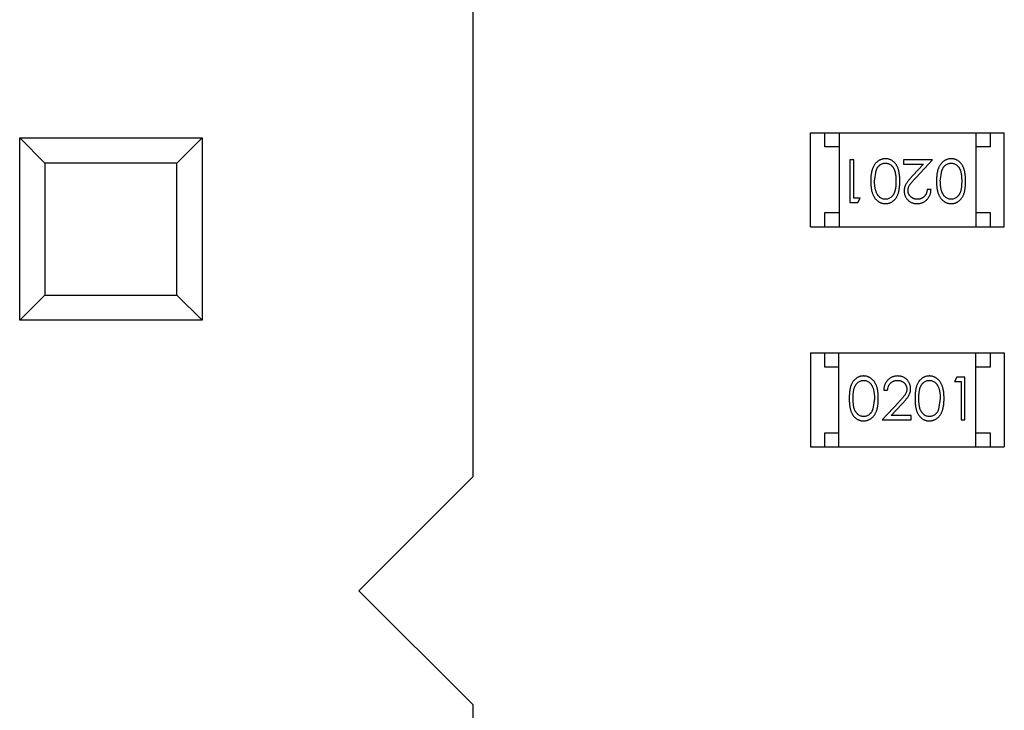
# Model space of a CAD drawing. Header units: inches. Extents: x 26 to 171, y -51 to 59.
# Tile 9 of 50: x 137.25 to 140.71, y -5.73 to -3.31. Entities that reach past the tile are written whole.
import ezdxf

# ---------------------------------------------------------------- set-up
doc = ezdxf.new("R2010")
doc.units = ezdxf.units.IN
doc.header["$LTSCALE"] = 1.21
doc.header["$MEASUREMENT"] = 0
doc.layers.get('0').update_dxf_attribs({"linetype": 'CONTINUOUS'})

msp = doc.modelspace()

# ---------------------------------------------------------------- linework, layer by layer
at = {"color": 6, "linetype": 'Continuous'}
for p, q in [((138.8408, -3.171), (138.8408, -4.911)), ((137.2508, -3.721), (137.3389, -3.8091)), ((137.2508, -4.361), (137.2508, -3.721)), ((137.2508, -3.721), (137.8908, -3.721)), ((137.8908, -3.721), (137.8026, -3.8091)), ((137.8908, -3.721), (137.8908, -4.361)), ((140.0258, -4.0325), (140.0258, -3.7025)), ((140.0258, -3.7025), (140.7058, -3.7025)), ((140.0758, -3.7525), (140.0758, -3.7025)), ((140.1258, -3.7025), (140.1258, -4.0325)), ((140.6058, -3.7025), (140.6058, -4.0325)), ((140.6558, -3.7025), (140.6558, -3.7525)), ((140.7058, -4.0325), (140.7058, -3.7025)), ((140.1258, -3.7525), (140.0758, -3.7525)), ((140.6558, -3.7525), (140.6058, -3.7525)), ((140.164, -3.7978), (140.164, -3.9478)), ((140.1775, -3.7978), (140.164, -3.7978)), ((140.1775, -3.9324), (140.1775, -3.7978)), ((140.3525, -3.7978), (140.3525, -3.8131)), ((140.4544, -3.7978), (140.3525, -3.7978)), ((140.3962, -3.8598), (140.4544, -3.7978)), ((137.3389, -3.8091), (137.3389, -4.2728)), ((137.8026, -3.8091), (137.3389, -3.8091)), ((137.8026, -4.2728), (137.8026, -3.8091)), ((140.2506, -3.8728), (140.2562, -3.8351)), ((140.3525, -3.8131), (140.4223, -3.8131)), ((140.4223, -3.8131), (140.3848, -3.8532)), ((140.4813, -3.8728), (140.487, -3.8351)), ((140.4486, -3.9016), (140.4352, -3.9016)), ((140.2006, -3.9324), (140.1775, -3.9324)), ((140.1918, -3.9478), (140.2006, -3.9324)), ((140.164, -3.9478), (140.1918, -3.9478)), ((140.0758, -4.0325), (140.0758, -3.9825)), ((140.0758, -3.9825), (140.1258, -3.9825)), ((140.6058, -3.9825), (140.6558, -3.9825)), ((140.6558, -3.9825), (140.6558, -4.0325)), ((140.0258, -4.0325), (140.7058, -4.0325)), ((137.3389, -4.2728), (137.2508, -4.361)), ((137.3389, -4.2728), (137.8026, -4.2728)), ((137.8026, -4.2728), (137.8908, -4.361)), ((137.8908, -4.361), (137.2508, -4.361)), ((140.0257, -4.476), (140.0257, -4.806)), ((140.0257, -4.476), (140.7057, -4.476)), ((140.0757, -4.526), (140.0757, -4.476)), ((140.1257, -4.806), (140.1257, -4.476)), ((140.6057, -4.806), (140.6057, -4.476)), ((140.6557, -4.476), (140.6557, -4.526)), ((140.7057, -4.476), (140.7057, -4.806)), ((140.1257, -4.526), (140.0757, -4.526)), ((140.6557, -4.526), (140.6057, -4.526)), ((140.5397, -4.5607), (140.5309, -4.5761)), ((140.5309, -4.5761), (140.554, -4.5761)), ((140.5675, -4.5607), (140.5397, -4.5607)), ((140.554, -4.5761), (140.554, -4.7107)), ((140.5675, -4.7107), (140.5675, -4.5607)), ((140.2829, -4.6069), (140.2963, -4.6069)), ((140.2502, -4.6357), (140.2445, -4.6734)), ((140.3353, -4.6486), (140.2771, -4.7107)), ((140.3092, -4.6953), (140.3467, -4.6553)), ((140.4809, -4.6357), (140.4753, -4.6734)), ((140.379, -4.6953), (140.3092, -4.6953)), ((140.379, -4.7107), (140.379, -4.6953)), ((140.2771, -4.7107), (140.379, -4.7107)), ((140.554, -4.7107), (140.5675, -4.7107)), ((140.0757, -4.806), (140.0757, -4.756)), ((140.0757, -4.756), (140.1257, -4.756)), ((140.6057, -4.756), (140.6557, -4.756)), ((140.6557, -4.756), (140.6557, -4.806)), ((140.0257, -4.806), (140.7057, -4.806)), ((138.4408, -5.311), (138.8408, -4.911)), ((138.8408, -5.711), (138.4408, -5.311)), ((138.8408, -5.711), (138.8408, -7.451))]:
    msp.add_line(p, q, dxfattribs=at)
for points, knots in [([(140.2889, -3.7939), (140.2877, -3.7939), (140.2853, -3.794), (140.2818, -3.7944), (140.2784, -3.7951), (140.275, -3.796), (140.2718, -3.7972), (140.2686, -3.7986), (140.2655, -3.8004), (140.2625, -3.8024), (140.2596, -3.8046), (140.2568, -3.8072), (140.2542, -3.8099), (140.2518, -3.813), (140.2496, -3.8163), (140.2475, -3.8199), (140.2456, -3.8237), (140.2438, -3.8277), (140.2422, -3.8321), (140.2409, -3.8369), (140.2397, -3.842), (140.2387, -3.8474), (140.238, -3.8532), (140.2375, -3.8594), (140.2372, -3.8659), (140.2371, -3.8704), (140.2371, -3.8727)], [0, 0, 0, 0, 0.033824, 0.067298, 0.10028, 0.133019, 0.165736, 0.198792, 0.232372, 0.266409, 0.301016, 0.336196, 0.371972, 0.408574, 0.446394, 0.485225, 0.525372, 0.567224, 0.611081, 0.65775, 0.70702, 0.759235, 0.814484, 0.873227, 0.934937, 1, 1, 1, 1]), ([(140.339, -3.8727), (140.339, -3.8703), (140.339, -3.8657), (140.3387, -3.8589), (140.3382, -3.8526), (140.3375, -3.8466), (140.3366, -3.8411), (140.3355, -3.8359), (140.3342, -3.8312), (140.3327, -3.8269), (140.331, -3.8229), (140.3291, -3.8192), (140.3271, -3.8157), (140.3249, -3.8125), (140.3226, -3.8095), (140.3202, -3.8068), (140.3175, -3.8043), (140.3147, -3.8021), (140.3118, -3.8002), (140.3088, -3.7985), (140.3057, -3.7971), (140.3025, -3.796), (140.2992, -3.795), (140.2959, -3.7944), (140.2924, -3.794), (140.2901, -3.7939), (140.2889, -3.7939)], [0, 0, 0, 0, 0.068113, 0.132564, 0.193427, 0.250218, 0.303569, 0.353576, 0.400235, 0.443586, 0.484619, 0.524292, 0.56238, 0.599049, 0.63494, 0.669782, 0.704009, 0.737842, 0.771098, 0.803896, 0.836415, 0.868639, 0.900715, 0.933378, 0.966213, 1, 1, 1, 1]), ([(140.5196, -3.7939), (140.5185, -3.7939), (140.5161, -3.794), (140.5126, -3.7944), (140.5091, -3.7951), (140.5058, -3.796), (140.5025, -3.7972), (140.4993, -3.7986), (140.4962, -3.8004), (140.4932, -3.8024), (140.4903, -3.8046), (140.4876, -3.8072), (140.485, -3.8099), (140.4826, -3.813), (140.4803, -3.8163), (140.4783, -3.8199), (140.4763, -3.8237), (140.4746, -3.8277), (140.4729, -3.8321), (140.4716, -3.8369), (140.4705, -3.842), (140.4695, -3.8474), (140.4688, -3.8532), (140.4682, -3.8594), (140.468, -3.8659), (140.4679, -3.8704), (140.4679, -3.8727)], [0, 0, 0, 0, 0.033824, 0.067298, 0.10028, 0.133019, 0.165736, 0.198792, 0.232372, 0.266409, 0.301016, 0.336196, 0.371972, 0.408574, 0.446394, 0.485225, 0.525372, 0.567224, 0.611081, 0.65775, 0.70702, 0.759235, 0.814484, 0.873227, 0.934937, 1, 1, 1, 1]), ([(140.5698, -3.8727), (140.5698, -3.8703), (140.5698, -3.8657), (140.5695, -3.8589), (140.569, -3.8526), (140.5682, -3.8466), (140.5673, -3.8411), (140.5663, -3.8359), (140.5649, -3.8312), (140.5634, -3.8269), (140.5617, -3.8229), (140.5599, -3.8192), (140.5579, -3.8157), (140.5557, -3.8125), (140.5534, -3.8095), (140.5509, -3.8068), (140.5483, -3.8043), (140.5455, -3.8021), (140.5425, -3.8002), (140.5395, -3.7985), (140.5364, -3.7971), (140.5332, -3.796), (140.53, -3.795), (140.5266, -3.7944), (140.5232, -3.794), (140.5208, -3.7939), (140.5196, -3.7939)], [0, 0, 0, 0, 0.068113, 0.132564, 0.193427, 0.250218, 0.303569, 0.353576, 0.400235, 0.443586, 0.484619, 0.524292, 0.56238, 0.599049, 0.63494, 0.669782, 0.704009, 0.737842, 0.771098, 0.803896, 0.836415, 0.868639, 0.900715, 0.933378, 0.966213, 1, 1, 1, 1]), ([(140.2562, -3.8351), (140.2566, -3.834), (140.2574, -3.832), (140.2587, -3.829), (140.2602, -3.8263), (140.2618, -3.8238), (140.2635, -3.8215), (140.2654, -3.8193), (140.2674, -3.8174), (140.2702, -3.8152), (140.2739, -3.8128), (140.2786, -3.8108), (140.2834, -3.8095), (140.2868, -3.8094), (140.2884, -3.8093)], [0, 0, 0, 0, 0.075949, 0.148549, 0.218996, 0.286119, 0.351826, 0.416074, 0.478265, 0.540325, 0.660405, 0.774606, 0.887187, 1, 1, 1, 1]), ([(140.2884, -3.8093), (140.2901, -3.8094), (140.2934, -3.8095), (140.2983, -3.8109), (140.303, -3.8129), (140.3068, -3.8153), (140.3096, -3.8176), (140.3117, -3.8195), (140.3136, -3.8217), (140.3153, -3.824), (140.317, -3.8265), (140.3184, -3.8292), (140.3198, -3.8321), (140.321, -3.8352), (140.3221, -3.8386), (140.323, -3.8424), (140.3238, -3.8465), (140.3245, -3.8511), (140.3249, -3.856), (140.3253, -3.8612), (140.3256, -3.8669), (140.3256, -3.8708), (140.3256, -3.8728)], [0, 0, 0, 0, 0.060034, 0.120278, 0.182348, 0.247919, 0.281641, 0.315701, 0.350322, 0.385703, 0.421819, 0.459196, 0.497866, 0.538301, 0.58121, 0.628183, 0.679403, 0.734699, 0.794074, 0.858416, 0.927049, 1, 1, 1, 1]), ([(140.487, -3.8351), (140.4874, -3.834), (140.4882, -3.832), (140.4895, -3.829), (140.491, -3.8263), (140.4926, -3.8238), (140.4943, -3.8215), (140.4962, -3.8193), (140.4982, -3.8174), (140.501, -3.8152), (140.5047, -3.8128), (140.5094, -3.8108), (140.5142, -3.8095), (140.5175, -3.8094), (140.5192, -3.8093)], [0, 0, 0, 0, 0.075949, 0.148549, 0.218996, 0.286119, 0.351826, 0.416074, 0.478265, 0.540325, 0.660405, 0.774606, 0.887187, 1, 1, 1, 1]), ([(140.5192, -3.8093), (140.5208, -3.8094), (140.5242, -3.8095), (140.529, -3.8109), (140.5338, -3.8129), (140.5375, -3.8153), (140.5404, -3.8176), (140.5424, -3.8195), (140.5443, -3.8217), (140.5461, -3.824), (140.5477, -3.8265), (140.5492, -3.8292), (140.5506, -3.8321), (140.5518, -3.8352), (140.5529, -3.8386), (140.5538, -3.8424), (140.5546, -3.8465), (140.5553, -3.8511), (140.5557, -3.856), (140.5561, -3.8612), (140.5563, -3.8669), (140.5563, -3.8708), (140.5563, -3.8728)], [0, 0, 0, 0, 0.060034, 0.120278, 0.182348, 0.247919, 0.281641, 0.315701, 0.350322, 0.385703, 0.421819, 0.459196, 0.497866, 0.538301, 0.58121, 0.628183, 0.679403, 0.734699, 0.794074, 0.858416, 0.927049, 1, 1, 1, 1]), ([(140.3848, -3.8532), (140.3833, -3.8547), (140.3806, -3.8577), (140.3766, -3.8621), (140.373, -3.8662), (140.3699, -3.8701), (140.367, -3.8737), (140.3645, -3.8771), (140.3624, -3.8802), (140.3601, -3.8841), (140.3578, -3.8888), (140.3559, -3.8947), (140.3546, -3.9008), (140.3545, -3.9049), (140.3544, -3.907)], [0, 0, 0, 0, 0.09953, 0.192079, 0.277712, 0.357454, 0.429648, 0.495771, 0.555538, 0.608657, 0.707578, 0.804328, 0.901298, 1, 1, 1, 1]), ([(140.3679, -3.9058), (140.3679, -3.9042), (140.3681, -3.901), (140.3691, -3.8962), (140.3708, -3.8915), (140.3728, -3.8877), (140.3748, -3.8846), (140.3767, -3.8819), (140.3791, -3.879), (140.3817, -3.8757), (140.3848, -3.8722), (140.3883, -3.8683), (140.3921, -3.8642), (140.3948, -3.8613), (140.3962, -3.8598)], [0, 0, 0, 0, 0.088014, 0.174976, 0.2638, 0.355443, 0.406413, 0.465519, 0.533076, 0.609353, 0.693899, 0.787171, 0.889197, 1, 1, 1, 1]), ([(140.2371, -3.8727), (140.2371, -3.875), (140.2372, -3.8795), (140.2375, -3.8861), (140.238, -3.8923), (140.2388, -3.8981), (140.2397, -3.9036), (140.2409, -3.9087), (140.2423, -3.9135), (140.2439, -3.9179), (140.2457, -3.922), (140.2476, -3.9258), (140.2497, -3.9294), (140.252, -3.9327), (140.2544, -3.9357), (140.257, -3.9385), (140.2597, -3.941), (140.2626, -3.9432), (140.2655, -3.9452), (140.2686, -3.9469), (140.2718, -3.9484), (140.275, -3.9495), (140.2784, -3.9505), (140.2818, -3.9511), (140.2853, -3.9515), (140.2877, -3.9516), (140.2889, -3.9516)], [0, 0, 0, 0, 0.065278, 0.127205, 0.186168, 0.241675, 0.294115, 0.343609, 0.390387, 0.434463, 0.476646, 0.517002, 0.555936, 0.593716, 0.630057, 0.665601, 0.700745, 0.734917, 0.768681, 0.802087, 0.834849, 0.867433, 0.900138, 0.932806, 0.966212, 1, 1, 1, 1]), ([(140.2884, -3.9362), (140.2868, -3.9361), (140.2835, -3.936), (140.2787, -3.9347), (140.274, -3.9326), (140.2702, -3.9302), (140.2674, -3.928), (140.2653, -3.9259), (140.2634, -3.9237), (140.2616, -3.9212), (140.2599, -3.9185), (140.2583, -3.9156), (140.2569, -3.9124), (140.2556, -3.909), (140.2544, -3.9053), (140.2533, -3.9014), (140.2525, -3.8972), (140.2518, -3.8928), (140.2513, -3.8882), (140.2508, -3.8833), (140.2506, -3.8781), (140.2506, -3.8746), (140.2506, -3.8728)], [0, 0, 0, 0, 0.059689, 0.119507, 0.181075, 0.246162, 0.279894, 0.314468, 0.350403, 0.387474, 0.426147, 0.466624, 0.508745, 0.553328, 0.600058, 0.649177, 0.700552, 0.754894, 0.811825, 0.871514, 0.934319, 1, 1, 1, 1]), ([(140.3256, -3.8728), (140.3256, -3.8748), (140.3256, -3.8787), (140.3253, -3.8843), (140.325, -3.8896), (140.3244, -3.8945), (140.3238, -3.8991), (140.323, -3.9032), (140.3221, -3.907), (140.321, -3.9104), (140.3198, -3.9135), (140.3184, -3.9164), (140.3169, -3.9191), (140.3153, -3.9216), (140.3135, -3.9239), (140.3116, -3.926), (140.3096, -3.928), (140.3068, -3.9302), (140.303, -3.9326), (140.2983, -3.9347), (140.2934, -3.936), (140.2901, -3.9361), (140.2884, -3.9362)], [0, 0, 0, 0, 0.073302, 0.142286, 0.206253, 0.266017, 0.321612, 0.372532, 0.419497, 0.462398, 0.502825, 0.541489, 0.579034, 0.615143, 0.650298, 0.684912, 0.718701, 0.752189, 0.817245, 0.879117, 0.939613, 1, 1, 1, 1]), ([(140.2889, -3.9516), (140.2901, -3.9516), (140.2924, -3.9515), (140.2959, -3.9511), (140.2992, -3.9505), (140.3025, -3.9495), (140.3057, -3.9484), (140.3088, -3.9469), (140.3119, -3.9452), (140.3148, -3.9433), (140.3176, -3.941), (140.3203, -3.9386), (140.3228, -3.9359), (140.3251, -3.9329), (140.3272, -3.9297), (140.3293, -3.9263), (140.3311, -3.9226), (140.3328, -3.9186), (140.3342, -3.9143), (140.3355, -3.9096), (140.3366, -3.9045), (140.3375, -3.8989), (140.3382, -3.893), (140.3387, -3.8866), (140.339, -3.8798), (140.339, -3.8751), (140.339, -3.8727)], [0, 0, 0, 0, 0.033742, 0.066533, 0.099153, 0.13154, 0.164087, 0.196563, 0.229707, 0.263315, 0.297504, 0.331686, 0.366482, 0.4021, 0.438958, 0.476748, 0.515985, 0.556589, 0.599519, 0.645765, 0.695487, 0.748721, 0.805687, 0.866754, 0.931405, 1, 1, 1, 1]), ([(140.3997, -3.9516), (140.4014, -3.9516), (140.4047, -3.9515), (140.4095, -3.9508), (140.4142, -3.9497), (140.4186, -3.9482), (140.4228, -3.9462), (140.4268, -3.9438), (140.4306, -3.9409), (140.4342, -3.9376), (140.4375, -3.934), (140.4403, -3.9301), (140.4428, -3.9259), (140.4448, -3.9215), (140.4464, -3.9169), (140.4476, -3.912), (140.4484, -3.9069), (140.4486, -3.9034), (140.4486, -3.9016)], [0, 0, 0, 0, 0.06445, 0.126725, 0.187421, 0.247417, 0.306749, 0.366595, 0.427749, 0.490235, 0.553031, 0.614805, 0.676505, 0.738096, 0.801021, 0.864897, 0.931209, 1, 1, 1, 1]), ([(140.4352, -3.9016), (140.4351, -3.9029), (140.4348, -3.9055), (140.4341, -3.9093), (140.4331, -3.9129), (140.4319, -3.9162), (140.4304, -3.9193), (140.4286, -3.9221), (140.4266, -3.9248), (140.4244, -3.9272), (140.4219, -3.9293), (140.4193, -3.9312), (140.4165, -3.9327), (140.4136, -3.934), (140.4105, -3.935), (140.4073, -3.9357), (140.4039, -3.9361), (140.4016, -3.9362), (140.4004, -3.9362)], [0, 0, 0, 0, 0.073648, 0.143686, 0.210962, 0.275557, 0.338064, 0.399311, 0.4594, 0.51934, 0.579024, 0.637809, 0.695959, 0.754122, 0.813113, 0.873453, 0.935561, 1, 1, 1, 1]), ([(140.4679, -3.8727), (140.4679, -3.875), (140.468, -3.8795), (140.4682, -3.8861), (140.4688, -3.8923), (140.4695, -3.8981), (140.4705, -3.9036), (140.4716, -3.9087), (140.4731, -3.9135), (140.4746, -3.9179), (140.4765, -3.922), (140.4784, -3.9258), (140.4805, -3.9294), (140.4827, -3.9327), (140.4852, -3.9357), (140.4877, -3.9385), (140.4904, -3.941), (140.4933, -3.9432), (140.4963, -3.9452), (140.4994, -3.9469), (140.5026, -3.9484), (140.5058, -3.9495), (140.5091, -3.9505), (140.5126, -3.9511), (140.5161, -3.9515), (140.5185, -3.9516), (140.5196, -3.9516)], [0, 0, 0, 0, 0.065278, 0.127205, 0.186168, 0.241675, 0.294115, 0.343609, 0.390387, 0.434463, 0.476646, 0.517002, 0.555936, 0.593716, 0.630057, 0.665601, 0.700745, 0.734917, 0.768681, 0.802087, 0.834849, 0.867433, 0.900138, 0.932806, 0.966212, 1, 1, 1, 1]), ([(140.5192, -3.9362), (140.5176, -3.9361), (140.5143, -3.936), (140.5094, -3.9347), (140.5048, -3.9326), (140.501, -3.9302), (140.4981, -3.928), (140.4961, -3.9259), (140.4941, -3.9237), (140.4923, -3.9212), (140.4907, -3.9185), (140.4891, -3.9156), (140.4876, -3.9124), (140.4863, -3.909), (140.4852, -3.9053), (140.4841, -3.9014), (140.4833, -3.8972), (140.4825, -3.8928), (140.482, -3.8882), (140.4816, -3.8833), (140.4814, -3.8781), (140.4814, -3.8746), (140.4813, -3.8728)], [0, 0, 0, 0, 0.059689, 0.119507, 0.181075, 0.246162, 0.279894, 0.314468, 0.350403, 0.387474, 0.426147, 0.466624, 0.508745, 0.553328, 0.600058, 0.649177, 0.700552, 0.754894, 0.811825, 0.871514, 0.934319, 1, 1, 1, 1]), ([(140.5563, -3.8728), (140.5563, -3.8748), (140.5563, -3.8787), (140.5561, -3.8843), (140.5557, -3.8896), (140.5552, -3.8945), (140.5546, -3.8991), (140.5538, -3.9032), (140.5529, -3.907), (140.5518, -3.9104), (140.5505, -3.9135), (140.5492, -3.9164), (140.5477, -3.9191), (140.546, -3.9216), (140.5443, -3.9239), (140.5424, -3.926), (140.5404, -3.928), (140.5375, -3.9302), (140.5338, -3.9326), (140.5291, -3.9347), (140.5242, -3.936), (140.5209, -3.9361), (140.5192, -3.9362)], [0, 0, 0, 0, 0.073302, 0.142286, 0.206253, 0.266017, 0.321612, 0.372532, 0.419497, 0.462398, 0.502825, 0.541489, 0.579034, 0.615143, 0.650298, 0.684912, 0.718701, 0.752189, 0.817245, 0.879117, 0.939613, 1, 1, 1, 1]), ([(140.5196, -3.9516), (140.5208, -3.9516), (140.5232, -3.9515), (140.5266, -3.9511), (140.53, -3.9505), (140.5333, -3.9495), (140.5365, -3.9484), (140.5396, -3.9469), (140.5426, -3.9452), (140.5456, -3.9433), (140.5484, -3.941), (140.5511, -3.9386), (140.5535, -3.9359), (140.5559, -3.9329), (140.558, -3.9297), (140.56, -3.9263), (140.5619, -3.9226), (140.5635, -3.9186), (140.565, -3.9143), (140.5663, -3.9096), (140.5674, -3.9045), (140.5683, -3.8989), (140.5689, -3.893), (140.5695, -3.8866), (140.5698, -3.8798), (140.5698, -3.8751), (140.5698, -3.8727)], [0, 0, 0, 0, 0.033742, 0.066533, 0.099153, 0.13154, 0.164087, 0.196563, 0.229707, 0.263315, 0.297504, 0.331686, 0.366482, 0.4021, 0.438958, 0.476748, 0.515985, 0.556589, 0.599519, 0.645765, 0.695487, 0.748721, 0.805687, 0.866754, 0.931405, 1, 1, 1, 1]), ([(140.3544, -3.907), (140.3545, -3.9085), (140.3545, -3.9114), (140.3551, -3.9157), (140.3561, -3.9199), (140.3575, -3.9239), (140.3593, -3.9277), (140.3614, -3.9314), (140.364, -3.935), (140.3669, -3.9384), (140.3701, -3.9415), (140.3737, -3.9442), (140.3774, -3.9465), (140.3814, -3.9484), (140.3856, -3.9498), (140.3901, -3.9508), (140.3948, -3.9515), (140.3981, -3.9516), (140.3997, -3.9516)], [0, 0, 0, 0, 0.06271, 0.123347, 0.183401, 0.242828, 0.302097, 0.36242, 0.423725, 0.487032, 0.550491, 0.612709, 0.674265, 0.73617, 0.799211, 0.863483, 0.930525, 1, 1, 1, 1]), ([(140.4004, -3.9362), (140.3993, -3.9362), (140.3971, -3.9361), (140.3939, -3.9357), (140.3908, -3.935), (140.3878, -3.934), (140.385, -3.9328), (140.3823, -3.9312), (140.3797, -3.9294), (140.3773, -3.9273), (140.3751, -3.925), (140.3732, -3.9226), (140.3715, -3.9201), (140.3702, -3.9174), (140.3691, -3.9147), (140.3684, -3.9118), (140.368, -3.9089), (140.3679, -3.9068), (140.3679, -3.9058)], [0, 0, 0, 0, 0.068027, 0.133505, 0.19695, 0.26027, 0.322741, 0.384982, 0.448465, 0.513424, 0.578224, 0.640011, 0.700094, 0.760067, 0.819012, 0.877878, 0.938035, 1, 1, 1, 1]), ([(140.2119, -4.5569), (140.2107, -4.5569), (140.2083, -4.5569), (140.2049, -4.5574), (140.2015, -4.558), (140.1982, -4.559), (140.195, -4.5601), (140.1919, -4.5616), (140.1889, -4.5633), (140.1859, -4.5652), (140.1831, -4.5675), (140.1804, -4.5699), (140.178, -4.5726), (140.1756, -4.5756), (140.1735, -4.5788), (140.1715, -4.5822), (140.1696, -4.5859), (140.168, -4.5899), (140.1665, -4.5942), (140.1652, -4.5989), (140.1641, -4.604), (140.1632, -4.6096), (140.1626, -4.6155), (140.1621, -4.6219), (140.1617, -4.6287), (140.1617, -4.6334), (140.1617, -4.6358)], [0, 0, 0, 0, 0.033742, 0.066533, 0.099153, 0.13154, 0.164087, 0.196563, 0.229707, 0.263315, 0.297504, 0.331686, 0.366482, 0.4021, 0.438958, 0.476748, 0.515985, 0.556589, 0.599519, 0.645765, 0.695487, 0.748721, 0.805687, 0.866754, 0.931405, 1, 1, 1, 1]), ([(140.2636, -4.6358), (140.2636, -4.6335), (140.2635, -4.629), (140.2633, -4.6224), (140.2627, -4.6162), (140.262, -4.6104), (140.261, -4.6049), (140.2599, -4.5998), (140.2584, -4.595), (140.2569, -4.5906), (140.255, -4.5865), (140.2531, -4.5827), (140.251, -4.5791), (140.2488, -4.5758), (140.2463, -4.5728), (140.2438, -4.57), (140.2411, -4.5675), (140.2382, -4.5653), (140.2352, -4.5633), (140.2321, -4.5616), (140.2289, -4.5601), (140.2257, -4.5589), (140.2224, -4.558), (140.2189, -4.5573), (140.2154, -4.5569), (140.213, -4.5569), (140.2119, -4.5569)], [0, 0, 0, 0, 0.065278, 0.127205, 0.186168, 0.241675, 0.294115, 0.343609, 0.390387, 0.434463, 0.476646, 0.517002, 0.555936, 0.593716, 0.630057, 0.665601, 0.700745, 0.734917, 0.768681, 0.802087, 0.834849, 0.867433, 0.900138, 0.932806, 0.966212, 1, 1, 1, 1]), ([(140.3318, -4.5569), (140.3301, -4.5569), (140.3268, -4.557), (140.322, -4.5577), (140.3174, -4.5588), (140.3129, -4.5603), (140.3087, -4.5623), (140.3047, -4.5647), (140.3009, -4.5676), (140.2973, -4.5709), (140.2941, -4.5745), (140.2912, -4.5784), (140.2887, -4.5826), (140.2867, -4.587), (140.2851, -4.5916), (140.2839, -4.5965), (140.2831, -4.6016), (140.2829, -4.6051), (140.2829, -4.6069)], [0, 0, 0, 0, 0.06445, 0.126725, 0.187421, 0.247417, 0.306749, 0.366595, 0.427749, 0.490235, 0.553031, 0.614805, 0.676505, 0.738096, 0.801021, 0.864897, 0.931209, 1, 1, 1, 1]), ([(140.3771, -4.6015), (140.377, -4.6), (140.377, -4.5971), (140.3764, -4.5928), (140.3754, -4.5886), (140.374, -4.5846), (140.3722, -4.5807), (140.3701, -4.5771), (140.3675, -4.5735), (140.3646, -4.5701), (140.3614, -4.567), (140.3579, -4.5643), (140.3541, -4.562), (140.3501, -4.5601), (140.3459, -4.5587), (140.3414, -4.5576), (140.3367, -4.557), (140.3334, -4.5569), (140.3318, -4.5569)], [0, 0, 0, 0, 0.06271, 0.123347, 0.183401, 0.242828, 0.302097, 0.36242, 0.423725, 0.487032, 0.550491, 0.612709, 0.674265, 0.73617, 0.799211, 0.863483, 0.930525, 1, 1, 1, 1]), ([(140.4426, -4.5569), (140.4414, -4.5569), (140.4391, -4.5569), (140.4357, -4.5574), (140.4323, -4.558), (140.429, -4.559), (140.4258, -4.5601), (140.4227, -4.5616), (140.4196, -4.5633), (140.4167, -4.5652), (140.4139, -4.5675), (140.4112, -4.5699), (140.4087, -4.5726), (140.4064, -4.5756), (140.4043, -4.5788), (140.4022, -4.5822), (140.4004, -4.5859), (140.3987, -4.5899), (140.3973, -4.5942), (140.396, -4.5989), (140.3949, -4.604), (140.394, -4.6096), (140.3933, -4.6155), (140.3928, -4.6219), (140.3925, -4.6287), (140.3925, -4.6334), (140.3925, -4.6358)], [0, 0, 0, 0, 0.033742, 0.066533, 0.099153, 0.13154, 0.164087, 0.196563, 0.229707, 0.263315, 0.297504, 0.331686, 0.366482, 0.4021, 0.438958, 0.476748, 0.515985, 0.556589, 0.599519, 0.645765, 0.695487, 0.748721, 0.805687, 0.866754, 0.931405, 1, 1, 1, 1]), ([(140.4944, -4.6358), (140.4944, -4.6335), (140.4943, -4.629), (140.494, -4.6224), (140.4935, -4.6162), (140.4927, -4.6104), (140.4918, -4.6049), (140.4906, -4.5998), (140.4892, -4.595), (140.4876, -4.5906), (140.4858, -4.5865), (140.4839, -4.5827), (140.4818, -4.5791), (140.4795, -4.5758), (140.4771, -4.5728), (140.4746, -4.57), (140.4718, -4.5675), (140.469, -4.5653), (140.466, -4.5633), (140.4629, -4.5616), (140.4597, -4.5601), (140.4565, -4.5589), (140.4531, -4.558), (140.4497, -4.5573), (140.4462, -4.5569), (140.4438, -4.5569), (140.4426, -4.5569)], [0, 0, 0, 0, 0.065278, 0.127205, 0.186168, 0.241675, 0.294115, 0.343609, 0.390387, 0.434463, 0.476646, 0.517002, 0.555936, 0.593716, 0.630057, 0.665601, 0.700745, 0.734917, 0.768681, 0.802087, 0.834849, 0.867433, 0.900138, 0.932806, 0.966212, 1, 1, 1, 1]), ([(140.1752, -4.6357), (140.1752, -4.6337), (140.1752, -4.6298), (140.1754, -4.6241), (140.1758, -4.6189), (140.1763, -4.614), (140.1769, -4.6094), (140.1777, -4.6053), (140.1786, -4.6015), (140.1797, -4.5981), (140.181, -4.595), (140.1823, -4.5921), (140.1838, -4.5894), (140.1855, -4.5869), (140.1872, -4.5846), (140.1891, -4.5824), (140.1911, -4.5805), (140.194, -4.5783), (140.1977, -4.5759), (140.2024, -4.5738), (140.2073, -4.5725), (140.2106, -4.5724), (140.2123, -4.5723)], [0, 0, 0, 0, 0.073302, 0.142286, 0.206253, 0.266017, 0.321612, 0.372532, 0.419497, 0.462398, 0.502825, 0.541489, 0.579034, 0.615143, 0.650298, 0.684912, 0.718701, 0.752189, 0.817245, 0.879117, 0.939613, 1, 1, 1, 1]), ([(140.2123, -4.5723), (140.2139, -4.5724), (140.2172, -4.5725), (140.2221, -4.5738), (140.2267, -4.5759), (140.2305, -4.5782), (140.2334, -4.5805), (140.2354, -4.5825), (140.2374, -4.5848), (140.2392, -4.5872), (140.2409, -4.59), (140.2424, -4.5929), (140.2439, -4.5961), (140.2452, -4.5995), (140.2463, -4.6032), (140.2474, -4.6071), (140.2482, -4.6113), (140.249, -4.6157), (140.2495, -4.6203), (140.2499, -4.6252), (140.2501, -4.6304), (140.2501, -4.6339), (140.2502, -4.6357)], [0, 0, 0, 0, 0.059689, 0.119507, 0.181075, 0.246162, 0.279894, 0.314468, 0.350403, 0.387474, 0.426147, 0.466624, 0.508745, 0.553328, 0.600058, 0.649177, 0.700552, 0.754894, 0.811825, 0.871514, 0.934319, 1, 1, 1, 1]), ([(140.2963, -4.6069), (140.2964, -4.6055), (140.2967, -4.6029), (140.2974, -4.5992), (140.2984, -4.5956), (140.2996, -4.5923), (140.3011, -4.5892), (140.3029, -4.5863), (140.3049, -4.5837), (140.3071, -4.5813), (140.3096, -4.5792), (140.3122, -4.5773), (140.315, -4.5758), (140.3179, -4.5745), (140.321, -4.5735), (140.3242, -4.5728), (140.3276, -4.5724), (140.3299, -4.5723), (140.3311, -4.5723)], [0, 0, 0, 0, 0.073648, 0.143686, 0.210962, 0.275557, 0.338064, 0.399311, 0.4594, 0.51934, 0.579024, 0.637809, 0.695959, 0.754122, 0.813113, 0.873453, 0.935561, 1, 1, 1, 1]), ([(140.3311, -4.5723), (140.3322, -4.5723), (140.3344, -4.5724), (140.3376, -4.5728), (140.3407, -4.5735), (140.3437, -4.5745), (140.3466, -4.5757), (140.3493, -4.5773), (140.3518, -4.5791), (140.3542, -4.5812), (140.3564, -4.5835), (140.3583, -4.5859), (140.36, -4.5884), (140.3613, -4.5911), (140.3624, -4.5938), (140.3631, -4.5967), (140.3635, -4.5996), (140.3636, -4.6017), (140.3636, -4.6027)], [0, 0, 0, 0, 0.068027, 0.133505, 0.19695, 0.26027, 0.322741, 0.384982, 0.448465, 0.513424, 0.578224, 0.640011, 0.700094, 0.760067, 0.819012, 0.877878, 0.938035, 1, 1, 1, 1]), ([(140.4059, -4.6357), (140.4059, -4.6337), (140.406, -4.6298), (140.4062, -4.6241), (140.4066, -4.6189), (140.4071, -4.614), (140.4077, -4.6094), (140.4085, -4.6053), (140.4094, -4.6015), (140.4105, -4.5981), (140.4117, -4.595), (140.4131, -4.5921), (140.4146, -4.5894), (140.4162, -4.5869), (140.418, -4.5846), (140.4199, -4.5824), (140.4219, -4.5805), (140.4248, -4.5783), (140.4285, -4.5759), (140.4332, -4.5738), (140.4381, -4.5725), (140.4414, -4.5724), (140.4431, -4.5723)], [0, 0, 0, 0, 0.073302, 0.142286, 0.206253, 0.266017, 0.321612, 0.372532, 0.419497, 0.462398, 0.502825, 0.541489, 0.579034, 0.615143, 0.650298, 0.684912, 0.718701, 0.752189, 0.817245, 0.879117, 0.939613, 1, 1, 1, 1]), ([(140.4431, -4.5723), (140.4447, -4.5724), (140.448, -4.5725), (140.4529, -4.5738), (140.4575, -4.5759), (140.4613, -4.5782), (140.4641, -4.5805), (140.4662, -4.5825), (140.4681, -4.5848), (140.4699, -4.5872), (140.4716, -4.59), (140.4732, -4.5929), (140.4746, -4.5961), (140.4759, -4.5995), (140.4771, -4.6032), (140.4782, -4.6071), (140.479, -4.6113), (140.4797, -4.6157), (140.4802, -4.6203), (140.4807, -4.6252), (140.4809, -4.6304), (140.4809, -4.6339), (140.4809, -4.6357)], [0, 0, 0, 0, 0.059689, 0.119507, 0.181075, 0.246162, 0.279894, 0.314468, 0.350403, 0.387474, 0.426147, 0.466624, 0.508745, 0.553328, 0.600058, 0.649177, 0.700552, 0.754894, 0.811825, 0.871514, 0.934319, 1, 1, 1, 1]), ([(140.3636, -4.6027), (140.3636, -4.6043), (140.3634, -4.6075), (140.3624, -4.6123), (140.3607, -4.617), (140.3587, -4.6208), (140.3567, -4.6239), (140.3548, -4.6266), (140.3524, -4.6295), (140.3498, -4.6328), (140.3467, -4.6363), (140.3432, -4.6402), (140.3394, -4.6443), (140.3367, -4.6472), (140.3353, -4.6486)], [0, 0, 0, 0, 0.088014, 0.174976, 0.2638, 0.355443, 0.406413, 0.465519, 0.533076, 0.609353, 0.693899, 0.787171, 0.889197, 1, 1, 1, 1]), ([(140.3467, -4.6553), (140.3482, -4.6538), (140.3509, -4.6508), (140.3549, -4.6464), (140.3585, -4.6423), (140.3616, -4.6384), (140.3645, -4.6348), (140.367, -4.6314), (140.3691, -4.6283), (140.3714, -4.6244), (140.3737, -4.6197), (140.3756, -4.6138), (140.3769, -4.6077), (140.377, -4.6036), (140.3771, -4.6015)], [0, 0, 0, 0, 0.09953, 0.192079, 0.277712, 0.357454, 0.429648, 0.495771, 0.555538, 0.608657, 0.707578, 0.804328, 0.901298, 1, 1, 1, 1]), ([(140.1617, -4.6358), (140.1617, -4.6382), (140.1617, -4.6428), (140.1621, -4.6496), (140.1625, -4.6559), (140.1633, -4.6619), (140.1642, -4.6674), (140.1652, -4.6726), (140.1666, -4.6773), (140.1681, -4.6816), (140.1698, -4.6856), (140.1716, -4.6893), (140.1736, -4.6928), (140.1758, -4.696), (140.1781, -4.699), (140.1806, -4.7017), (140.1832, -4.7041), (140.186, -4.7063), (140.189, -4.7083), (140.192, -4.7099), (140.1951, -4.7114), (140.1983, -4.7125), (140.2015, -4.7135), (140.2049, -4.7141), (140.2083, -4.7145), (140.2107, -4.7146), (140.2119, -4.7146)], [0, 0, 0, 0, 0.068113, 0.132564, 0.193427, 0.250218, 0.303569, 0.353576, 0.400235, 0.443586, 0.484619, 0.524292, 0.56238, 0.599049, 0.63494, 0.669782, 0.704009, 0.737842, 0.771098, 0.803896, 0.836415, 0.868639, 0.900715, 0.933378, 0.966213, 1, 1, 1, 1]), ([(140.2123, -4.6992), (140.2107, -4.6991), (140.2074, -4.6989), (140.2025, -4.6976), (140.1977, -4.6956), (140.194, -4.6932), (140.1911, -4.6909), (140.1891, -4.689), (140.1872, -4.6868), (140.1854, -4.6845), (140.1838, -4.682), (140.1823, -4.6793), (140.1809, -4.6764), (140.1797, -4.6733), (140.1786, -4.6699), (140.1777, -4.6661), (140.1769, -4.6619), (140.1763, -4.6574), (140.1758, -4.6525), (140.1754, -4.6473), (140.1752, -4.6416), (140.1752, -4.6377), (140.1752, -4.6357)], [0, 0, 0, 0, 0.060034, 0.120278, 0.182348, 0.247919, 0.281641, 0.315701, 0.350322, 0.385703, 0.421819, 0.459196, 0.497866, 0.538301, 0.58121, 0.628183, 0.679403, 0.734699, 0.794074, 0.858416, 0.927049, 1, 1, 1, 1]), ([(140.2119, -4.7146), (140.213, -4.7146), (140.2154, -4.7145), (140.2189, -4.7141), (140.2224, -4.7134), (140.2257, -4.7125), (140.229, -4.7113), (140.2322, -4.7098), (140.2353, -4.7081), (140.2383, -4.7061), (140.2412, -4.7038), (140.2439, -4.7013), (140.2465, -4.6985), (140.2489, -4.6955), (140.2512, -4.6922), (140.2532, -4.6886), (140.2552, -4.6848), (140.2569, -4.6808), (140.2586, -4.6764), (140.2599, -4.6716), (140.2611, -4.6665), (140.262, -4.6611), (140.2627, -4.6553), (140.2633, -4.6491), (140.2635, -4.6426), (140.2636, -4.6381), (140.2636, -4.6358)], [0, 0, 0, 0, 0.033824, 0.067298, 0.10028, 0.133019, 0.165736, 0.198792, 0.232372, 0.266409, 0.301016, 0.336196, 0.371972, 0.408574, 0.446394, 0.485225, 0.525372, 0.567224, 0.611081, 0.65775, 0.70702, 0.759235, 0.814484, 0.873227, 0.934937, 1, 1, 1, 1]), ([(140.3925, -4.6358), (140.3925, -4.6382), (140.3925, -4.6428), (140.3928, -4.6496), (140.3933, -4.6559), (140.394, -4.6619), (140.3949, -4.6674), (140.396, -4.6726), (140.3973, -4.6773), (140.3988, -4.6816), (140.4005, -4.6856), (140.4024, -4.6893), (140.4044, -4.6928), (140.4066, -4.696), (140.4089, -4.699), (140.4113, -4.7017), (140.414, -4.7041), (140.4168, -4.7063), (140.4197, -4.7083), (140.4227, -4.7099), (140.4258, -4.7114), (140.429, -4.7125), (140.4323, -4.7135), (140.4357, -4.7141), (140.4391, -4.7145), (140.4414, -4.7146), (140.4426, -4.7146)], [0, 0, 0, 0, 0.068113, 0.132564, 0.193427, 0.250218, 0.303569, 0.353576, 0.400235, 0.443586, 0.484619, 0.524292, 0.56238, 0.599049, 0.63494, 0.669782, 0.704009, 0.737842, 0.771098, 0.803896, 0.836415, 0.868639, 0.900715, 0.933378, 0.966213, 1, 1, 1, 1]), ([(140.4431, -4.6992), (140.4414, -4.6991), (140.4381, -4.6989), (140.4332, -4.6976), (140.4285, -4.6956), (140.4247, -4.6932), (140.4219, -4.6909), (140.4198, -4.689), (140.4179, -4.6868), (140.4162, -4.6845), (140.4145, -4.682), (140.4131, -4.6793), (140.4117, -4.6764), (140.4105, -4.6733), (140.4094, -4.6699), (140.4085, -4.6661), (140.4077, -4.6619), (140.407, -4.6574), (140.4066, -4.6525), (140.4062, -4.6473), (140.406, -4.6416), (140.4059, -4.6377), (140.4059, -4.6357)], [0, 0, 0, 0, 0.060034, 0.120278, 0.182348, 0.247919, 0.281641, 0.315701, 0.350322, 0.385703, 0.421819, 0.459196, 0.497866, 0.538301, 0.58121, 0.628183, 0.679403, 0.734699, 0.794074, 0.858416, 0.927049, 1, 1, 1, 1]), ([(140.4426, -4.7146), (140.4438, -4.7146), (140.4462, -4.7145), (140.4497, -4.7141), (140.4531, -4.7134), (140.4565, -4.7125), (140.4597, -4.7113), (140.463, -4.7098), (140.466, -4.7081), (140.4691, -4.7061), (140.4719, -4.7038), (140.4747, -4.7013), (140.4773, -4.6985), (140.4797, -4.6955), (140.4819, -4.6922), (140.484, -4.6886), (140.4859, -4.6848), (140.4877, -4.6808), (140.4893, -4.6764), (140.4906, -4.6716), (140.4918, -4.6665), (140.4928, -4.6611), (140.4935, -4.6553), (140.494, -4.6491), (140.4943, -4.6426), (140.4944, -4.6381), (140.4944, -4.6358)], [0, 0, 0, 0, 0.033824, 0.067298, 0.10028, 0.133019, 0.165736, 0.198792, 0.232372, 0.266409, 0.301016, 0.336196, 0.371972, 0.408574, 0.446394, 0.485225, 0.525372, 0.567224, 0.611081, 0.65775, 0.70702, 0.759235, 0.814484, 0.873227, 0.934937, 1, 1, 1, 1]), ([(140.2445, -4.6734), (140.2441, -4.6745), (140.2433, -4.6765), (140.242, -4.6795), (140.2405, -4.6822), (140.2389, -4.6847), (140.2372, -4.687), (140.2353, -4.6892), (140.2333, -4.6911), (140.2305, -4.6933), (140.2268, -4.6957), (140.2221, -4.6977), (140.2173, -4.699), (140.214, -4.6991), (140.2123, -4.6992)], [0, 0, 0, 0, 0.075949, 0.148549, 0.218996, 0.286119, 0.351826, 0.416074, 0.478265, 0.540325, 0.660405, 0.774606, 0.887187, 1, 1, 1, 1]), ([(140.4753, -4.6734), (140.4749, -4.6745), (140.4741, -4.6765), (140.4728, -4.6795), (140.4713, -4.6822), (140.4697, -4.6847), (140.468, -4.687), (140.4661, -4.6892), (140.4641, -4.6911), (140.4613, -4.6933), (140.4576, -4.6957), (140.4529, -4.6977), (140.4481, -4.699), (140.4447, -4.6991), (140.4431, -4.6992)], [0, 0, 0, 0, 0.075949, 0.148549, 0.218996, 0.286119, 0.351826, 0.416074, 0.478265, 0.540325, 0.660405, 0.774606, 0.887187, 1, 1, 1, 1])]:
    msp.add_open_spline(points, degree=3, knots=knots, dxfattribs=at)

doc.saveas('drawing.dxf')
